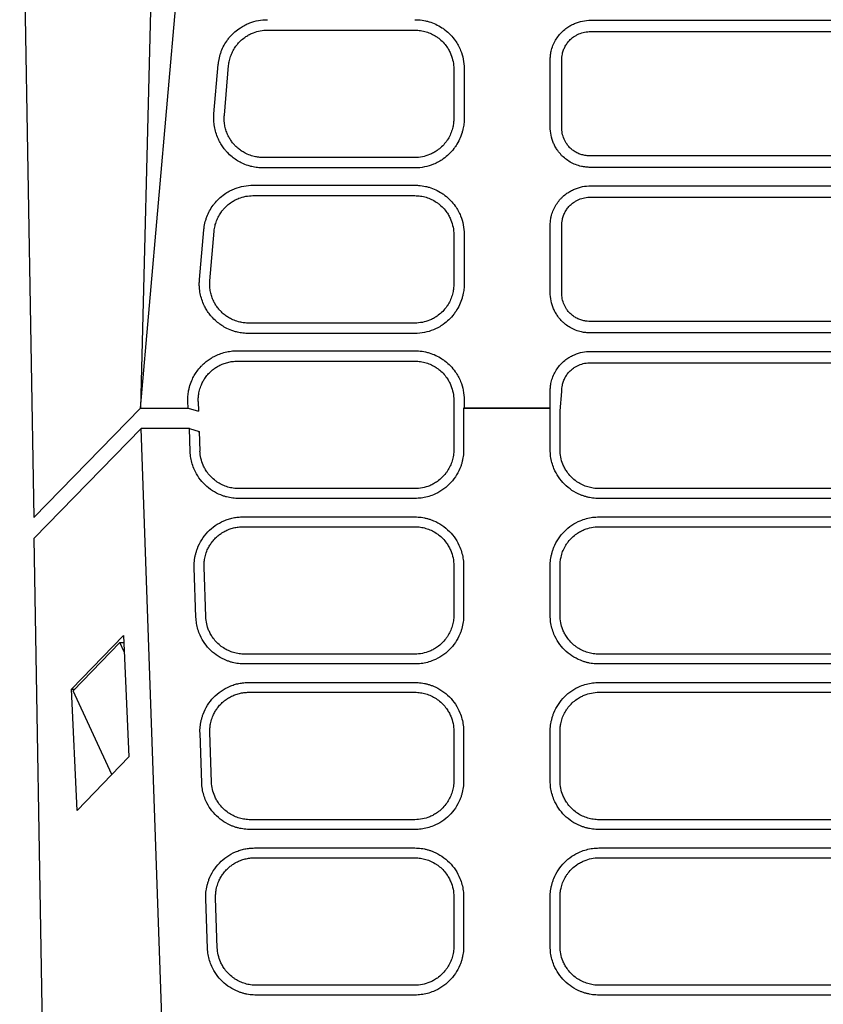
# Model space of a CAD drawing. Extents: x 76 to 839, y -9 to 645.
# Tile 2 of 78: x 294 to 335, y 73 to 124. Entities that reach past the tile are written whole.
import ezdxf

# ---------------------------------------------------------------- set-up
doc = ezdxf.new("R2010")
doc.units = 0
doc.layers.get('0').update_dxf_attribs({"linetype": 'CONTINUOUS'})

msp = doc.modelspace()

# ---------------------------------------------------------------- linework, layer by layer
at = {"color": 7, "linetype": 'CONTINUOUS'}
for p, q in [((301.713, 155.325), (300.399, 103.678)), ((300.399, 103.678), (304.163, 146.678)), ((294.2, 139.429), (294.922, 98.074)), ((323.518, 123.6), (373.918, 123.6)), ((306.921, 123.095), (314.484, 123.095)), ((323.518, 123.017), (373.918, 123.017)), ((304.175, 118.791), (304.397, 121.335)), ((321.437, 118.131), (321.437, 121.559)), ((322.028, 118.114), (322.028, 121.542)), ((304.706, 118.727), (304.928, 121.27)), ((316.485, 121.095), (316.485, 118.552)), ((314.486, 116.552), (306.697, 116.552)), ((373.941, 116.639), (323.493, 116.639)), ((314.486, 116.018), (306.697, 116.018)), ((373.941, 116.048), (323.493, 116.048)), ((306.177, 115.13), (314.484, 115.13)), ((323.518, 115.1), (373.918, 115.1)), ((306.177, 114.595), (314.484, 114.595)), ((323.518, 114.517), (373.918, 114.517)), ((303.431, 110.291), (303.653, 112.835)), ((303.962, 110.227), (304.184, 112.77)), ((321.437, 109.631), (321.437, 113.059)), ((322.028, 109.614), (322.028, 113.042)), ((316.485, 112.595), (316.485, 110.052)), ((314.486, 108.052), (305.953, 108.052)), ((373.941, 108.139), (323.493, 108.139)), ((314.486, 107.518), (305.953, 107.518)), ((373.941, 107.548), (323.493, 107.548)), ((305.366, 106.63), (314.484, 106.63)), ((323.518, 106.6), (373.918, 106.6)), ((305.366, 106.095), (314.484, 106.095)), ((323.518, 106.017), (373.918, 106.017)), ((321.437, 103.678), (321.437, 104.559)), ((294.922, 98.074), (300.399, 103.678)), ((300.399, 103.678), (302.844, 103.678)), ((302.844, 103.678), (302.832, 104.025)), ((302.844, 103.678), (303.384, 103.533)), ((303.367, 104.026), (303.384, 103.533)), ((316.485, 104.095), (316.485, 103.533)), ((316.99, 103.678), (316.99, 101.534)), ((321.437, 103.678), (316.99, 103.678)), ((317.02, 104.114), (317.02, 103.678)), ((317.02, 103.678), (321.437, 103.678)), ((321.437, 101.534), (321.437, 103.678)), ((316.485, 103.539), (316.485, 101.552)), ((321.942, 101.552), (321.942, 103.539)), ((300.435, 102.631), (294.94, 97.003)), ((303.18, 24.074), (300.435, 102.631)), ((302.91, 102.631), (300.435, 102.631)), ((302.952, 101.447), (302.91, 102.631)), ((302.91, 102.631), (303.42, 102.491)), ((303.42, 102.491), (303.455, 101.482)), ((303.429, 102.352), (303.42, 102.491)), ((314.485, 99.552), (305.455, 99.552)), ((373.485, 99.552), (323.942, 99.552)), ((314.485, 99.048), (305.455, 99.048)), ((373.485, 99.048), (323.942, 99.048)), ((305.661, 98.1), (314.486, 98.1)), ((323.941, 98.1), (373.486, 98.1)), ((305.661, 97.596), (314.486, 97.596)), ((323.941, 97.596), (373.486, 97.596)), ((296.213, 24.074), (294.94, 97.003)), ((316.485, 95.596), (316.485, 93.052)), ((316.99, 95.578), (316.99, 93.034)), ((321.437, 93.034), (321.437, 95.578)), ((321.942, 93.052), (321.942, 95.596)), ((303.249, 92.947), (303.16, 95.491)), ((303.752, 92.982), (303.663, 95.526)), ((296.856, 89.249), (299.524, 92.003)), ((299.339, 91.652), (296.95, 89.173)), ((299.339, 91.652), (299.54, 91.652)), ((299.562, 91.169), (299.339, 91.652)), ((299.524, 92.003), (299.808, 85.78)), ((314.485, 91.052), (305.752, 91.052)), ((373.485, 91.052), (323.942, 91.052)), ((314.485, 90.548), (305.752, 90.548)), ((373.485, 90.548), (323.942, 90.548)), ((305.958, 89.6), (314.486, 89.6)), ((323.941, 89.6), (373.486, 89.6)), ((297.153, 83.026), (296.856, 89.249)), ((296.856, 89.249), (297.023, 89.249)), ((298.935, 84.874), (296.95, 89.173)), ((305.958, 89.096), (314.486, 89.096)), ((323.941, 89.096), (373.486, 89.096)), ((303.546, 84.447), (303.457, 86.991)), ((304.049, 84.482), (303.96, 87.026)), ((316.485, 87.096), (316.485, 84.552)), ((316.99, 87.078), (316.99, 84.534)), ((321.437, 84.534), (321.437, 87.078)), ((321.942, 84.552), (321.942, 87.096)), ((299.808, 85.78), (297.153, 83.026)), ((314.485, 82.552), (306.049, 82.552)), ((373.485, 82.552), (323.942, 82.552)), ((314.485, 82.048), (306.049, 82.048)), ((373.485, 82.048), (323.942, 82.048)), ((306.255, 81.1), (314.486, 81.1)), ((323.941, 81.1), (373.486, 81.1)), ((306.255, 80.596), (314.486, 80.596)), ((323.941, 80.596), (373.486, 80.596)), ((303.843, 75.947), (303.754, 78.491)), ((304.346, 75.982), (304.257, 78.526)), ((316.485, 78.596), (316.485, 76.052)), ((316.99, 78.578), (316.99, 76.034)), ((321.437, 76.034), (321.437, 78.578)), ((321.942, 76.052), (321.942, 78.596)), ((314.485, 74.052), (306.346, 74.052)), ((373.485, 74.052), (323.942, 74.052)), ((314.485, 73.548), (306.346, 73.548)), ((373.485, 73.548), (323.942, 73.548))]:
    msp.add_line(p, q, dxfattribs=at)
msp.add_line((321.942, 103.539), (322.028, 104.542))
at = {"color": 7, "linetype": 'CONTINUOUS', "flags": 128}
for points in [[(317.02, 121.114), (317.02, 120.361), (317.02, 119.609), (317.02, 118.571)], [(317.02, 112.614), (317.02, 111.861), (317.02, 111.109), (317.02, 110.071)]]:
    msp.add_lwpolyline(points, dxfattribs=at)
at = {"color": 7, "linetype": 'CONTINUOUS'}
for points, knots in [([(304.397, 121.335), (304.403, 121.393), (304.424, 121.565), (304.476, 121.79), (304.568, 122.06), (304.687, 122.318), (304.842, 122.561), (305.025, 122.791), (305.237, 123.005), (305.501, 123.206), (305.76, 123.356), (306.066, 123.492), (306.453, 123.601), (306.764, 123.63), (306.921, 123.63)], [2, 2, 2, 2, 2.232682, 2.691504, 2.918656, 3.370734, 3.823139, 4.062649, 4.542524, 5.022044, 5.380304, 5.737383, 6.35215, 6.97798, 6.97798, 6.97798, 6.97798]), ([(314.484, 123.63), (314.547, 123.63), (314.733, 123.623), (314.979, 123.587), (315.276, 123.509), (315.561, 123.401), (315.83, 123.252), (316.086, 123.072), (316.325, 122.858), (316.549, 122.587), (316.717, 122.316), (316.868, 122), (316.988, 121.599), (317.02, 121.276), (317.02, 121.114)], [2, 2, 2, 2, 2.249457, 2.74176, 2.985009, 3.468614, 3.952491, 4.206318, 4.715116, 5.223694, 5.6036, 5.982111, 6.616886, 7.26438, 7.26438, 7.26438, 7.26438]), ([(321.437, 121.559), (321.437, 121.634), (321.445, 121.787), (321.479, 121.987), (321.538, 122.207), (321.63, 122.441), (321.779, 122.699), (321.933, 122.893), (322.104, 123.068), (322.275, 123.207), (322.481, 123.336), (322.741, 123.464), (323.087, 123.571), (323.375, 123.6), (323.518, 123.6)], [2, 2, 2, 2, 2.293603, 2.593806, 2.791204, 3.182132, 3.572109, 3.953601, 4.144614, 4.525912, 4.81048, 5.093929, 5.655322, 6.215406, 6.215406, 6.215406, 6.215406]), ([(304.928, 121.27), (304.932, 121.316), (304.949, 121.452), (304.99, 121.629), (305.062, 121.843), (305.155, 122.047), (305.276, 122.24), (305.42, 122.423), (305.586, 122.594), (305.795, 122.754), (306, 122.875), (306.242, 122.984), (306.549, 123.072), (306.797, 123.095), (306.921, 123.095)], [2, 2, 2, 2, 2.232682, 2.691504, 2.918656, 3.370734, 3.823139, 4.062649, 4.542524, 5.022044, 5.380304, 5.737383, 6.35215, 6.97798, 6.97798, 6.97798, 6.97798]), ([(314.484, 123.095), (314.534, 123.095), (314.682, 123.09), (314.877, 123.061), (315.113, 122.998), (315.339, 122.911), (315.552, 122.792), (315.754, 122.647), (315.942, 122.477), (316.117, 122.261), (316.249, 122.046), (316.367, 121.795), (316.46, 121.478), (316.485, 121.224), (316.485, 121.095)], [2, 2, 2, 2, 2.249457, 2.74176, 2.985009, 3.468614, 3.952491, 4.206318, 4.715116, 5.223694, 5.6036, 5.982111, 6.616886, 7.26438, 7.26438, 7.26438, 7.26438]), ([(322.028, 121.542), (322.028, 121.596), (322.033, 121.706), (322.055, 121.85), (322.095, 122.008), (322.158, 122.177), (322.262, 122.364), (322.37, 122.505), (322.492, 122.632), (322.614, 122.734), (322.762, 122.828), (322.95, 122.922), (323.202, 122.999), (323.413, 123.019), (323.518, 123.017)], [2, 2, 2, 2, 2.293603, 2.593806, 2.791204, 3.182132, 3.572109, 3.953601, 4.144614, 4.525912, 4.81048, 5.093929, 5.655322, 6.215406, 6.215406, 6.215406, 6.215406]), ([(306.697, 116.018), (306.6, 116.018), (306.405, 116.029), (306.15, 116.074), (305.871, 116.152), (305.602, 116.261), (305.328, 116.417), (305.084, 116.594), (304.892, 116.772), (304.722, 116.967), (304.586, 117.151), (304.469, 117.349), (304.36, 117.574), (304.266, 117.83), (304.205, 118.093), (304.173, 118.333), (304.161, 118.549), (304.168, 118.711), (304.175, 118.791)], [2, 2, 2, 2, 2.381941, 2.761825, 3.014051, 3.517525, 3.895555, 4.24613, 4.695848, 4.921043, 5.258117, 5.594532, 5.818537, 6.239659, 6.661011, 6.872349, 7.190769, 7.50713, 7.50713, 7.50713, 7.50713]), ([(306.697, 116.552), (306.621, 116.552), (306.469, 116.561), (306.269, 116.596), (306.049, 116.655), (305.838, 116.74), (305.623, 116.861), (305.43, 116.999), (305.278, 117.138), (305.143, 117.29), (305.035, 117.435), (304.942, 117.589), (304.855, 117.767), (304.78, 117.968), (304.731, 118.175), (304.705, 118.365), (304.695, 118.535), (304.7, 118.663), (304.706, 118.727)], [2, 2, 2, 2, 2.381941, 2.761825, 3.014051, 3.517525, 3.895555, 4.24613, 4.695848, 4.921043, 5.258117, 5.594532, 5.818537, 6.239659, 6.661011, 6.872349, 7.190769, 7.50713, 7.50713, 7.50713, 7.50713]), ([(317.02, 118.571), (317.02, 118.476), (317.009, 118.288), (316.968, 118.041), (316.898, 117.772), (316.788, 117.484), (316.638, 117.213), (316.456, 116.957), (316.244, 116.719), (315.974, 116.495), (315.705, 116.327), (315.387, 116.174), (314.98, 116.051), (314.652, 116.018), (314.486, 116.018)], [2, 2, 2, 2, 2.369694, 2.737074, 2.979452, 3.460903, 3.942379, 4.191131, 4.689825, 5.188319, 5.56068, 5.931802, 6.568244, 7.218154, 7.218154, 7.218154, 7.218154]), ([(316.485, 118.552), (316.485, 118.478), (316.477, 118.329), (316.444, 118.135), (316.388, 117.922), (316.3, 117.695), (316.18, 117.483), (316.036, 117.282), (315.868, 117.096), (315.654, 116.922), (315.442, 116.791), (315.192, 116.673), (314.873, 116.577), (314.616, 116.552), (314.486, 116.552)], [2, 2, 2, 2, 2.369694, 2.737074, 2.979452, 3.460903, 3.942379, 4.191131, 4.689825, 5.188319, 5.56068, 5.931802, 6.568244, 7.218154, 7.218154, 7.218154, 7.218154]), ([(323.493, 116.048), (323.418, 116.048), (323.263, 116.056), (323.06, 116.09), (322.836, 116.149), (322.598, 116.242), (322.337, 116.392), (322.143, 116.545), (321.971, 116.714), (321.833, 116.882), (321.704, 117.086), (321.576, 117.346), (321.467, 117.694), (321.437, 117.986), (321.437, 118.131)], [2, 2, 2, 2, 2.290906, 2.592328, 2.790273, 3.181931, 3.572693, 3.944232, 4.130345, 4.501827, 4.778888, 5.05474, 5.616828, 6.176605, 6.176605, 6.176605, 6.176605]), ([(323.493, 116.639), (323.439, 116.638), (323.329, 116.642), (323.184, 116.664), (323.024, 116.704), (322.853, 116.767), (322.667, 116.871), (322.528, 116.978), (322.405, 117.097), (322.306, 117.216), (322.214, 117.361), (322.122, 117.547), (322.045, 117.798), (322.027, 118.009), (322.028, 118.114)], [2, 2, 2, 2, 2.290906, 2.592328, 2.790273, 3.181931, 3.572693, 3.944232, 4.130345, 4.501827, 4.778888, 5.05474, 5.616828, 6.176605, 6.176605, 6.176605, 6.176605]), ([(303.653, 112.835), (303.658, 112.893), (303.68, 113.065), (303.732, 113.29), (303.824, 113.56), (303.943, 113.818), (304.098, 114.061), (304.281, 114.291), (304.493, 114.505), (304.757, 114.706), (305.016, 114.856), (305.321, 114.992), (305.709, 115.101), (306.02, 115.13), (306.177, 115.13)], [2, 2, 2, 2, 2.23268, 2.691496, 2.918646, 3.370718, 3.823119, 4.062627, 4.542501, 5.022017, 5.380272, 5.737345, 6.352101, 6.977924, 6.977924, 6.977924, 6.977924]), ([(314.484, 115.13), (314.547, 115.13), (314.733, 115.123), (314.979, 115.087), (315.276, 115.009), (315.561, 114.901), (315.83, 114.752), (316.086, 114.572), (316.325, 114.358), (316.549, 114.087), (316.717, 113.816), (316.868, 113.5), (316.988, 113.099), (317.02, 112.776), (317.02, 112.614)], [2, 2, 2, 2, 2.249453, 2.741748, 2.984993, 3.468589, 3.95246, 4.206286, 4.715083, 5.223659, 5.60356, 5.982065, 6.616832, 7.264316, 7.264316, 7.264316, 7.264316]), ([(321.437, 113.059), (321.437, 113.134), (321.445, 113.287), (321.479, 113.487), (321.538, 113.707), (321.63, 113.941), (321.779, 114.199), (321.933, 114.393), (322.104, 114.568), (322.275, 114.707), (322.481, 114.836), (322.741, 114.964), (323.087, 115.071), (323.375, 115.1), (323.518, 115.1)], [2, 2, 2, 2, 2.293603, 2.593806, 2.791204, 3.182132, 3.57211, 3.953601, 4.144614, 4.525911, 4.810478, 5.093927, 5.65532, 6.215404, 6.215404, 6.215404, 6.215404]), ([(304.184, 112.77), (304.188, 112.816), (304.205, 112.952), (304.246, 113.129), (304.318, 113.343), (304.411, 113.547), (304.532, 113.74), (304.676, 113.923), (304.842, 114.094), (305.051, 114.254), (305.256, 114.375), (305.498, 114.484), (305.805, 114.572), (306.052, 114.595), (306.177, 114.595)], [2, 2, 2, 2, 2.23268, 2.691496, 2.918646, 3.370718, 3.823119, 4.062627, 4.542501, 5.022017, 5.380272, 5.737345, 6.352101, 6.977924, 6.977924, 6.977924, 6.977924]), ([(314.484, 114.595), (314.534, 114.595), (314.682, 114.59), (314.877, 114.561), (315.113, 114.498), (315.339, 114.411), (315.552, 114.292), (315.754, 114.147), (315.942, 113.977), (316.117, 113.761), (316.249, 113.546), (316.367, 113.295), (316.46, 112.978), (316.485, 112.724), (316.485, 112.595)], [2, 2, 2, 2, 2.249453, 2.741748, 2.984993, 3.468589, 3.95246, 4.206286, 4.715083, 5.223659, 5.60356, 5.982065, 6.616832, 7.264316, 7.264316, 7.264316, 7.264316]), ([(322.028, 113.042), (322.028, 113.096), (322.033, 113.206), (322.055, 113.35), (322.095, 113.508), (322.158, 113.677), (322.262, 113.864), (322.37, 114.005), (322.492, 114.132), (322.614, 114.234), (322.762, 114.328), (322.95, 114.422), (323.202, 114.499), (323.413, 114.519), (323.518, 114.517)], [2, 2, 2, 2, 2.293603, 2.593806, 2.791204, 3.182132, 3.57211, 3.953601, 4.144614, 4.525911, 4.810478, 5.093927, 5.65532, 6.215404, 6.215404, 6.215404, 6.215404]), ([(305.953, 107.518), (305.856, 107.518), (305.661, 107.529), (305.406, 107.574), (305.126, 107.652), (304.857, 107.761), (304.584, 107.917), (304.34, 108.094), (304.148, 108.272), (303.978, 108.467), (303.842, 108.651), (303.725, 108.849), (303.616, 109.074), (303.522, 109.33), (303.461, 109.593), (303.429, 109.833), (303.417, 110.049), (303.424, 110.211), (303.431, 110.291)], [2, 2, 2, 2, 2.381941, 2.761824, 3.01405, 3.517527, 3.89556, 4.246137, 4.695855, 4.921049, 5.25812, 5.594532, 5.818536, 6.239658, 6.661014, 6.872352, 7.190774, 7.507135, 7.507135, 7.507135, 7.507135]), ([(305.953, 108.052), (305.877, 108.052), (305.725, 108.061), (305.525, 108.096), (305.305, 108.155), (305.094, 108.24), (304.878, 108.361), (304.686, 108.499), (304.534, 108.638), (304.399, 108.79), (304.291, 108.935), (304.198, 109.089), (304.111, 109.267), (304.035, 109.468), (303.987, 109.675), (303.961, 109.865), (303.951, 110.035), (303.956, 110.163), (303.962, 110.227)], [2, 2, 2, 2, 2.381941, 2.761824, 3.01405, 3.517527, 3.89556, 4.246137, 4.695855, 4.921049, 5.25812, 5.594532, 5.818536, 6.239658, 6.661014, 6.872352, 7.190774, 7.507135, 7.507135, 7.507135, 7.507135]), ([(317.02, 110.071), (317.02, 109.976), (317.009, 109.788), (316.968, 109.541), (316.898, 109.272), (316.788, 108.984), (316.638, 108.713), (316.456, 108.457), (316.244, 108.219), (315.974, 107.995), (315.705, 107.827), (315.387, 107.674), (314.98, 107.551), (314.652, 107.518), (314.486, 107.518)], [2, 2, 2, 2, 2.369694, 2.737075, 2.979454, 3.460905, 3.942375, 4.191125, 4.689814, 5.188305, 5.560666, 5.931786, 6.568228, 7.218139, 7.218139, 7.218139, 7.218139]), ([(316.485, 110.052), (316.485, 109.978), (316.477, 109.829), (316.444, 109.635), (316.388, 109.422), (316.3, 109.195), (316.18, 108.983), (316.036, 108.782), (315.868, 108.596), (315.654, 108.422), (315.442, 108.291), (315.192, 108.173), (314.873, 108.077), (314.616, 108.052), (314.486, 108.052)], [2, 2, 2, 2, 2.369694, 2.737075, 2.979454, 3.460905, 3.942375, 4.191125, 4.689814, 5.188305, 5.560666, 5.931786, 6.568228, 7.218139, 7.218139, 7.218139, 7.218139]), ([(323.493, 107.548), (323.418, 107.548), (323.263, 107.556), (323.06, 107.59), (322.836, 107.649), (322.598, 107.742), (322.337, 107.892), (322.144, 108.045), (321.971, 108.214), (321.833, 108.382), (321.704, 108.586), (321.576, 108.846), (321.467, 109.194), (321.437, 109.486), (321.437, 109.631)], [2, 2, 2, 2, 2.290907, 2.592327, 2.79027, 3.181927, 3.572687, 3.944217, 4.130326, 4.501797, 4.778853, 5.054704, 5.616795, 6.176572, 6.176572, 6.176572, 6.176572]), ([(323.493, 108.139), (323.439, 108.138), (323.329, 108.142), (323.184, 108.164), (323.024, 108.204), (322.853, 108.267), (322.667, 108.371), (322.528, 108.478), (322.404, 108.597), (322.306, 108.716), (322.214, 108.861), (322.122, 109.047), (322.045, 109.298), (322.027, 109.509), (322.028, 109.614)], [2, 2, 2, 2, 2.290907, 2.592327, 2.79027, 3.181927, 3.572687, 3.944217, 4.130326, 4.501797, 4.778853, 5.054704, 5.616795, 6.176572, 6.176572, 6.176572, 6.176572]), ([(302.832, 104.025), (302.828, 104.119), (302.832, 104.305), (302.865, 104.551), (302.928, 104.822), (303.019, 105.084), (303.155, 105.355), (303.313, 105.599), (303.474, 105.795), (303.652, 105.972), (303.823, 106.115), (304.006, 106.241), (304.216, 106.36), (304.454, 106.468), (304.7, 106.545), (304.953, 106.6), (305.159, 106.625), (305.314, 106.63), (305.366, 106.63)], [2, 2, 2, 2, 2.37163, 2.740935, 2.986383, 3.476745, 3.845149, 4.189058, 4.631884, 4.853636, 5.185535, 5.516746, 5.737258, 6.146512, 6.555794, 6.76093, 7.173077, 7.379594, 7.379594, 7.379594, 7.379594]), ([(314.484, 106.63), (314.547, 106.63), (314.733, 106.623), (314.979, 106.587), (315.276, 106.51), (315.561, 106.401), (315.83, 106.252), (316.086, 106.072), (316.325, 105.858), (316.549, 105.587), (316.717, 105.316), (316.868, 105), (316.988, 104.599), (317.02, 104.276), (317.02, 104.114)], [2, 2, 2, 2, 2.249459, 2.741767, 2.985019, 3.468629, 3.952512, 4.206343, 4.71515, 5.223733, 5.603642, 5.982153, 6.616932, 7.26443, 7.26443, 7.26443, 7.26443]), ([(321.437, 104.559), (321.437, 104.634), (321.445, 104.787), (321.479, 104.987), (321.538, 105.207), (321.63, 105.441), (321.779, 105.699), (321.933, 105.893), (322.104, 106.068), (322.275, 106.207), (322.481, 106.336), (322.741, 106.464), (323.087, 106.571), (323.375, 106.6), (323.518, 106.6)], [2, 2, 2, 2, 2.293603, 2.593805, 2.791202, 3.182126, 3.572099, 3.953594, 4.144611, 4.52592, 4.810494, 5.093946, 5.655336, 6.215417, 6.215417, 6.215417, 6.215417]), ([(303.367, 104.026), (303.364, 104.099), (303.367, 104.246), (303.393, 104.44), (303.441, 104.654), (303.512, 104.862), (303.618, 105.076), (303.742, 105.27), (303.868, 105.426), (304.008, 105.567), (304.142, 105.682), (304.287, 105.782), (304.453, 105.878), (304.642, 105.965), (304.837, 106.027), (305.037, 106.071), (305.201, 106.091), (305.325, 106.095), (305.366, 106.095)], [2, 2, 2, 2, 2.37163, 2.740935, 2.986383, 3.476745, 3.845149, 4.189058, 4.631884, 4.853636, 5.185535, 5.516746, 5.737258, 6.146512, 6.555794, 6.76093, 7.173077, 7.379594, 7.379594, 7.379594, 7.379594]), ([(314.484, 106.095), (314.534, 106.095), (314.682, 106.09), (314.877, 106.061), (315.113, 105.998), (315.339, 105.911), (315.552, 105.792), (315.754, 105.647), (315.942, 105.477), (316.117, 105.261), (316.249, 105.046), (316.367, 104.795), (316.46, 104.478), (316.485, 104.224), (316.485, 104.095)], [2, 2, 2, 2, 2.249459, 2.741767, 2.985019, 3.468629, 3.952512, 4.206343, 4.71515, 5.223733, 5.603642, 5.982153, 6.616932, 7.26443, 7.26443, 7.26443, 7.26443]), ([(322.028, 104.542), (322.028, 104.596), (322.033, 104.706), (322.055, 104.85), (322.095, 105.008), (322.158, 105.177), (322.262, 105.364), (322.37, 105.505), (322.492, 105.632), (322.614, 105.734), (322.762, 105.828), (322.95, 105.922), (323.202, 105.999), (323.413, 106.019), (323.518, 106.017)], [2, 2, 2, 2, 2.293603, 2.593805, 2.791202, 3.182126, 3.572099, 3.953594, 4.144611, 4.52592, 4.810494, 5.093946, 5.655336, 6.215417, 6.215417, 6.215417, 6.215417]), ([(305.455, 99.048), (305.401, 99.049), (305.294, 99.051), (305.135, 99.066), (304.977, 99.091), (304.822, 99.126), (304.669, 99.171), (304.419, 99.262), (304.085, 99.433), (303.708, 99.732), (303.392, 100.095), (303.18, 100.468), (303.05, 100.817), (302.975, 101.128), (302.959, 101.34), (302.952, 101.447)], [0, 0, 0, 0, 0.0420386, 0.0837166, 0.1252012, 0.1666615, 0.2082674, 0.2501867, 0.3750863, 0.5000435, 0.624945, 0.7498878, 0.8334794, 0.9163793, 1, 1, 1, 1]), ([(305.455, 99.552), (305.406, 99.552), (305.261, 99.557), (305.07, 99.585), (304.84, 99.645), (304.618, 99.728), (304.409, 99.842), (304.209, 99.981), (304.023, 100.145), (303.847, 100.352), (303.713, 100.559), (303.592, 100.801), (303.492, 101.109), (303.46, 101.357), (303.455, 101.482)], [2, 2, 2, 2, 2.255663, 2.760239, 3.009637, 3.505567, 4.001809, 4.261634, 4.782505, 5.303126, 5.691979, 6.079418, 6.730659, 7.394611, 7.394611, 7.394611, 7.394611]), ([(316.485, 101.552), (316.485, 101.503), (316.48, 101.358), (316.452, 101.167), (316.392, 100.936), (316.308, 100.714), (316.193, 100.503), (316.051, 100.301), (315.883, 100.111), (315.669, 99.933), (315.455, 99.798), (315.202, 99.676), (314.878, 99.578), (314.617, 99.552), (314.485, 99.552)], [2, 2, 2, 2, 2.258224, 2.766432, 3.01769, 3.517404, 4.017534, 4.283515, 4.816652, 5.349341, 5.74706, 6.143266, 6.822022, 7.514741, 7.514741, 7.514741, 7.514741]), ([(316.99, 101.534), (316.989, 101.48), (316.986, 101.37), (316.97, 101.208), (316.943, 101.047), (316.906, 100.889), (316.858, 100.733), (316.761, 100.479), (316.579, 100.14), (316.264, 99.762), (315.883, 99.451), (315.495, 99.247), (315.133, 99.125), (314.812, 99.06), (314.594, 99.052), (314.485, 99.048)], [0, 0, 0, 0, 0.041982, 0.083606, 0.125055, 0.166514, 0.208166, 0.250194, 0.374979, 0.500039, 0.624827, 0.749878, 0.833334, 0.916234, 1, 1, 1, 1]), ([(323.942, 99.048), (323.887, 99.049), (323.778, 99.051), (323.615, 99.067), (323.454, 99.093), (323.296, 99.13), (323.139, 99.177), (322.884, 99.272), (322.544, 99.45), (322.163, 99.762), (321.848, 100.14), (321.64, 100.526), (321.516, 100.887), (321.449, 101.208), (321.441, 101.425), (321.437, 101.534)], [0, 0, 0, 0, 0.042049, 0.083724, 0.125198, 0.16665, 0.208257, 0.250195, 0.375099, 0.500045, 0.624941, 0.749882, 0.83349, 0.91637, 1, 1, 1, 1]), ([(323.942, 99.552), (323.892, 99.552), (323.744, 99.557), (323.549, 99.587), (323.314, 99.649), (323.088, 99.736), (322.875, 99.855), (322.673, 100), (322.485, 100.17), (322.309, 100.386), (322.177, 100.601), (322.06, 100.852), (321.966, 101.169), (321.942, 101.423), (321.942, 101.552)], [2, 2, 2, 2, 2.261378, 2.776896, 3.031575, 3.537879, 4.044509, 4.310387, 4.843444, 5.376239, 5.774119, 6.170487, 6.835764, 7.514609, 7.514609, 7.514609, 7.514609]), ([(303.16, 95.491), (303.159, 95.547), (303.157, 95.66), (303.168, 95.828), (303.19, 95.994), (303.223, 96.158), (303.267, 96.32), (303.357, 96.585), (303.532, 96.939), (303.845, 97.338), (304.229, 97.668), (304.6, 97.872), (304.915, 97.99), (305.159, 98.053), (305.409, 98.092), (305.577, 98.097), (305.661, 98.1)], [0, 0, 0, 0, 0.042055, 0.083724, 0.125187, 0.166631, 0.20824, 0.250198, 0.375141, 0.50004, 0.624931, 0.749853, 0.812695, 0.874899, 0.937117, 1, 1, 1, 1]), ([(314.486, 98.1), (314.541, 98.099), (314.651, 98.097), (314.815, 98.08), (314.976, 98.053), (315.136, 98.015), (315.293, 97.967), (315.549, 97.869), (315.89, 97.687), (316.271, 97.369), (316.584, 96.985), (316.79, 96.595), (316.912, 96.231), (316.978, 95.907), (316.986, 95.688), (316.99, 95.578)], [0, 0, 0, 0, 0.041986, 0.083613, 0.125062, 0.166519, 0.208169, 0.250194, 0.374965, 0.500038, 0.624813, 0.749875, 0.833339, 0.916242, 1, 1, 1, 1]), ([(321.437, 95.578), (321.438, 95.633), (321.44, 95.743), (321.457, 95.907), (321.483, 96.069), (321.52, 96.229), (321.567, 96.386), (321.663, 96.643), (321.842, 96.985), (322.156, 97.369), (322.536, 97.686), (322.925, 97.895), (323.288, 98.02), (323.612, 98.087), (323.831, 98.096), (323.941, 98.1)], [0, 0, 0, 0, 0.042047, 0.08372, 0.125195, 0.166648, 0.208257, 0.250196, 0.375121, 0.500046, 0.624949, 0.749881, 0.833472, 0.916351, 1, 1, 1, 1]), ([(303.663, 95.526), (303.661, 95.601), (303.664, 95.751), (303.691, 95.95), (303.741, 96.169), (303.816, 96.381), (303.927, 96.598), (304.053, 96.791), (304.18, 96.944), (304.32, 97.082), (304.454, 97.194), (304.597, 97.292), (304.762, 97.385), (304.948, 97.469), (305.141, 97.53), (305.338, 97.572), (305.499, 97.592), (305.621, 97.596), (305.661, 97.596)], [2, 2, 2, 2, 2.390122, 2.781241, 3.040884, 3.559156, 3.948365, 4.305158, 4.759865, 4.987578, 5.328551, 5.668977, 5.895694, 6.316556, 6.737652, 6.948771, 7.373026, 7.585795, 7.585795, 7.585795, 7.585795]), ([(314.486, 97.596), (314.535, 97.596), (314.681, 97.59), (314.873, 97.562), (315.105, 97.502), (315.328, 97.417), (315.538, 97.301), (315.739, 97.16), (315.926, 96.993), (316.103, 96.782), (316.237, 96.57), (316.359, 96.318), (316.459, 95.993), (316.485, 95.729), (316.485, 95.596)], [2, 2, 2, 2, 2.256964, 2.763435, 3.013521, 3.510456, 4.007457, 4.268204, 4.790878, 5.313064, 5.702883, 6.091255, 6.771587, 7.464292, 7.464292, 7.464292, 7.464292]), ([(321.942, 95.596), (321.942, 95.67), (321.95, 95.818), (321.983, 96.013), (322.039, 96.225), (322.126, 96.452), (322.246, 96.665), (322.39, 96.865), (322.559, 97.051), (322.772, 97.225), (322.984, 97.357), (323.234, 97.475), (323.554, 97.57), (323.811, 97.596), (323.941, 97.596)], [2, 2, 2, 2, 2.387343, 2.771751, 3.025343, 3.52906, 4.032853, 4.293469, 4.816049, 5.338392, 5.728457, 6.117167, 6.783547, 7.464283, 7.464283, 7.464283, 7.464283]), ([(316.485, 93.052), (316.485, 93.003), (316.48, 92.858), (316.452, 92.667), (316.392, 92.436), (316.308, 92.214), (316.193, 92.003), (316.051, 91.801), (315.883, 91.611), (315.669, 91.433), (315.455, 91.298), (315.202, 91.176), (314.878, 91.078), (314.617, 91.052), (314.485, 91.052)], [2, 2, 2, 2, 2.258223, 2.76643, 3.017687, 3.517401, 4.017528, 4.283508, 4.816643, 5.349332, 5.747052, 6.143259, 6.822016, 7.514735, 7.514735, 7.514735, 7.514735]), ([(316.99, 93.034), (316.989, 92.98), (316.986, 92.87), (316.97, 92.708), (316.943, 92.547), (316.906, 92.389), (316.858, 92.233), (316.761, 91.979), (316.579, 91.64), (316.264, 91.262), (315.883, 90.951), (315.495, 90.747), (315.133, 90.625), (314.812, 90.56), (314.594, 90.552), (314.485, 90.548)], [0, 0, 0, 0, 0.041982, 0.083607, 0.125056, 0.166515, 0.208167, 0.250194, 0.374976, 0.50004, 0.624826, 0.749878, 0.833331, 0.916231, 1, 1, 1, 1]), ([(323.942, 90.548), (323.887, 90.549), (323.778, 90.551), (323.615, 90.567), (323.454, 90.593), (323.296, 90.63), (323.139, 90.677), (322.884, 90.772), (322.544, 90.95), (322.163, 91.262), (321.848, 91.64), (321.64, 92.026), (321.516, 92.387), (321.449, 92.708), (321.441, 92.925), (321.437, 93.034)], [0, 0, 0, 0, 0.042046, 0.083718, 0.125192, 0.166644, 0.208254, 0.250195, 0.375101, 0.500045, 0.624941, 0.749883, 0.833482, 0.916362, 1, 1, 1, 1]), ([(323.942, 91.052), (323.892, 91.052), (323.744, 91.057), (323.549, 91.087), (323.314, 91.149), (323.088, 91.236), (322.875, 91.355), (322.673, 91.5), (322.485, 91.67), (322.309, 91.886), (322.177, 92.101), (322.06, 92.352), (321.966, 92.669), (321.942, 92.923), (321.942, 93.052)], [2, 2, 2, 2, 2.261372, 2.776878, 3.031551, 3.537841, 4.044459, 4.310331, 4.843374, 5.376152, 5.77402, 6.170379, 6.835643, 7.514474, 7.514474, 7.514474, 7.514474]), ([(305.752, 90.548), (305.698, 90.549), (305.591, 90.551), (305.432, 90.566), (305.274, 90.591), (305.119, 90.626), (304.966, 90.671), (304.716, 90.762), (304.382, 90.933), (304.005, 91.232), (303.689, 91.595), (303.477, 91.968), (303.347, 92.317), (303.272, 92.628), (303.256, 92.84), (303.249, 92.947)], [0, 0, 0, 0, 0.0420392, 0.0837176, 0.1252021, 0.1666623, 0.2082677, 0.2501865, 0.3750894, 0.5000436, 0.6249474, 0.7498877, 0.8334786, 0.9163786, 1, 1, 1, 1]), ([(305.752, 91.052), (305.703, 91.052), (305.558, 91.057), (305.367, 91.085), (305.137, 91.145), (304.915, 91.228), (304.706, 91.342), (304.506, 91.481), (304.32, 91.645), (304.144, 91.852), (304.01, 92.059), (303.889, 92.301), (303.789, 92.609), (303.757, 92.857), (303.752, 92.982)], [2, 2, 2, 2, 2.255662, 2.760236, 3.009632, 3.505555, 4.001787, 4.261607, 4.78247, 5.303088, 5.691941, 6.079379, 6.730619, 7.394568, 7.394568, 7.394568, 7.394568]), ([(295.074, 89.331), (295.074, 89.339), (295.074, 89.357), (295.066, 89.794), (295.062, 90.04)], [0, 0, 0, 0, 0.4347681, 1, 1, 1, 1]), ([(303.457, 86.991), (303.456, 87.047), (303.454, 87.16), (303.465, 87.328), (303.487, 87.494), (303.52, 87.658), (303.564, 87.82), (303.654, 88.085), (303.829, 88.439), (304.142, 88.838), (304.526, 89.168), (304.897, 89.372), (305.212, 89.49), (305.456, 89.553), (305.706, 89.592), (305.874, 89.597), (305.958, 89.6)], [0, 0, 0, 0, 0.042058, 0.083728, 0.125192, 0.166635, 0.208243, 0.250198, 0.375129, 0.50004, 0.624945, 0.749853, 0.812685, 0.874885, 0.937106, 1, 1, 1, 1]), ([(314.486, 89.6), (314.541, 89.599), (314.651, 89.597), (314.815, 89.58), (314.976, 89.553), (315.136, 89.515), (315.293, 89.467), (315.549, 89.369), (315.89, 89.187), (316.271, 88.869), (316.584, 88.485), (316.79, 88.095), (316.912, 87.731), (316.978, 87.407), (316.986, 87.188), (316.99, 87.078)], [0, 0, 0, 0, 0.041978, 0.0836, 0.125048, 0.166507, 0.208161, 0.250194, 0.37497, 0.500037, 0.624808, 0.749876, 0.833337, 0.916239, 1, 1, 1, 1]), ([(321.437, 87.078), (321.438, 87.133), (321.44, 87.243), (321.457, 87.407), (321.483, 87.569), (321.52, 87.729), (321.567, 87.886), (321.663, 88.143), (321.842, 88.485), (322.156, 88.869), (322.536, 89.186), (322.925, 89.395), (323.288, 89.52), (323.612, 89.587), (323.831, 89.596), (323.941, 89.6)], [0, 0, 0, 0, 0.042047, 0.08372, 0.125195, 0.166648, 0.208257, 0.250196, 0.375121, 0.500046, 0.624949, 0.749881, 0.833472, 0.916351, 1, 1, 1, 1]), ([(303.96, 87.026), (303.958, 87.101), (303.961, 87.251), (303.988, 87.45), (304.038, 87.669), (304.113, 87.881), (304.224, 88.098), (304.35, 88.291), (304.477, 88.444), (304.617, 88.582), (304.751, 88.694), (304.894, 88.792), (305.059, 88.885), (305.245, 88.969), (305.438, 89.03), (305.635, 89.072), (305.796, 89.092), (305.918, 89.096), (305.958, 89.096)], [2, 2, 2, 2, 2.390122, 2.781241, 3.040885, 3.559158, 3.948365, 4.305153, 4.75985, 4.987557, 5.328521, 5.668942, 5.895657, 6.31652, 6.737619, 6.94874, 7.372998, 7.585766, 7.585766, 7.585766, 7.585766]), ([(314.486, 89.096), (314.535, 89.096), (314.681, 89.09), (314.873, 89.062), (315.105, 89.002), (315.328, 88.917), (315.538, 88.801), (315.739, 88.66), (315.926, 88.493), (316.103, 88.282), (316.237, 88.07), (316.359, 87.818), (316.459, 87.493), (316.485, 87.229), (316.485, 87.096)], [2, 2, 2, 2, 2.256964, 2.763433, 3.013516, 3.510449, 4.007451, 4.2682, 4.790878, 5.313065, 5.702882, 6.091252, 6.771584, 7.464289, 7.464289, 7.464289, 7.464289]), ([(321.942, 87.096), (321.942, 87.17), (321.95, 87.318), (321.983, 87.513), (322.039, 87.725), (322.126, 87.952), (322.246, 88.165), (322.39, 88.365), (322.559, 88.551), (322.772, 88.725), (322.984, 88.857), (323.234, 88.975), (323.554, 89.07), (323.811, 89.096), (323.941, 89.096)], [2, 2, 2, 2, 2.387343, 2.771751, 3.025343, 3.52906, 4.032853, 4.293469, 4.816049, 5.338392, 5.728457, 6.117167, 6.783547, 7.464283, 7.464283, 7.464283, 7.464283]), ([(306.049, 82.048), (305.995, 82.049), (305.888, 82.051), (305.729, 82.066), (305.571, 82.091), (305.416, 82.126), (305.263, 82.171), (305.013, 82.262), (304.679, 82.433), (304.302, 82.732), (303.986, 83.095), (303.774, 83.468), (303.644, 83.817), (303.569, 84.128), (303.553, 84.34), (303.546, 84.447)], [0, 0, 0, 0, 0.0420402, 0.0837191, 0.1252038, 0.1666638, 0.2082688, 0.2501866, 0.3750885, 0.5000437, 0.6249471, 0.7498877, 0.8334793, 0.9163794, 1, 1, 1, 1]), ([(306.049, 82.552), (306, 82.552), (305.855, 82.557), (305.664, 82.585), (305.434, 82.645), (305.212, 82.728), (305.003, 82.842), (304.803, 82.981), (304.617, 83.145), (304.441, 83.352), (304.307, 83.559), (304.186, 83.801), (304.086, 84.109), (304.054, 84.357), (304.049, 84.482)], [2, 2, 2, 2, 2.255663, 2.760237, 3.009634, 3.505559, 4.001795, 4.261616, 4.782482, 5.303101, 5.691956, 6.079395, 6.730636, 7.394586, 7.394586, 7.394586, 7.394586]), ([(316.485, 84.552), (316.485, 84.503), (316.48, 84.358), (316.452, 84.167), (316.392, 83.936), (316.308, 83.714), (316.193, 83.503), (316.051, 83.301), (315.883, 83.111), (315.669, 82.933), (315.455, 82.798), (315.202, 82.676), (314.878, 82.578), (314.617, 82.552), (314.485, 82.552)], [2, 2, 2, 2, 2.258226, 2.766438, 3.017697, 3.517414, 4.017548, 4.283531, 4.816674, 5.349369, 5.747092, 6.143302, 6.822063, 7.514788, 7.514788, 7.514788, 7.514788]), ([(316.99, 84.534), (316.989, 84.48), (316.986, 84.37), (316.97, 84.208), (316.943, 84.047), (316.906, 83.889), (316.858, 83.733), (316.761, 83.479), (316.579, 83.14), (316.264, 82.762), (315.883, 82.451), (315.495, 82.247), (315.133, 82.125), (314.812, 82.06), (314.594, 82.052), (314.485, 82.048)], [0, 0, 0, 0, 0.04198, 0.083604, 0.125053, 0.166512, 0.208165, 0.250194, 0.37498, 0.50004, 0.624821, 0.749878, 0.833333, 0.916233, 1, 1, 1, 1]), ([(323.942, 82.048), (323.887, 82.049), (323.778, 82.051), (323.615, 82.067), (323.454, 82.093), (323.296, 82.13), (323.139, 82.177), (322.884, 82.272), (322.544, 82.45), (322.163, 82.762), (321.848, 83.14), (321.64, 83.526), (321.516, 83.887), (321.449, 84.208), (321.441, 84.425), (321.437, 84.534)], [0, 0, 0, 0, 0.042046, 0.083718, 0.125192, 0.166644, 0.208254, 0.250195, 0.375101, 0.500045, 0.624941, 0.749883, 0.833482, 0.916362, 1, 1, 1, 1]), ([(323.942, 82.552), (323.892, 82.552), (323.744, 82.557), (323.549, 82.587), (323.314, 82.649), (323.088, 82.736), (322.875, 82.855), (322.673, 83), (322.485, 83.17), (322.309, 83.386), (322.177, 83.601), (322.06, 83.852), (321.966, 84.169), (321.942, 84.423), (321.942, 84.552)], [2, 2, 2, 2, 2.261372, 2.776878, 3.031551, 3.537841, 4.044459, 4.310331, 4.843374, 5.376152, 5.77402, 6.170379, 6.835643, 7.514474, 7.514474, 7.514474, 7.514474]), ([(303.754, 78.491), (303.753, 78.547), (303.751, 78.66), (303.762, 78.828), (303.784, 78.994), (303.817, 79.158), (303.861, 79.32), (303.951, 79.585), (304.126, 79.939), (304.439, 80.338), (304.823, 80.668), (305.194, 80.872), (305.509, 80.99), (305.753, 81.053), (306.003, 81.092), (306.171, 81.097), (306.255, 81.1)], [0, 0, 0, 0, 0.042058, 0.083727, 0.125191, 0.166634, 0.208242, 0.250198, 0.375129, 0.50004, 0.624945, 0.749853, 0.812685, 0.874886, 0.937107, 1, 1, 1, 1]), ([(314.486, 81.1), (314.541, 81.099), (314.651, 81.097), (314.815, 81.08), (314.976, 81.053), (315.136, 81.015), (315.293, 80.967), (315.549, 80.869), (315.89, 80.687), (316.271, 80.369), (316.584, 79.985), (316.79, 79.595), (316.912, 79.231), (316.978, 78.907), (316.986, 78.688), (316.99, 78.578)], [0, 0, 0, 0, 0.041985, 0.083611, 0.12506, 0.166517, 0.208168, 0.250194, 0.374959, 0.500038, 0.624818, 0.749875, 0.833337, 0.916239, 1, 1, 1, 1]), ([(321.437, 78.578), (321.438, 78.633), (321.44, 78.743), (321.457, 78.907), (321.483, 79.069), (321.52, 79.229), (321.567, 79.386), (321.663, 79.643), (321.842, 79.985), (322.156, 80.369), (322.536, 80.686), (322.925, 80.895), (323.288, 81.02), (323.612, 81.087), (323.831, 81.096), (323.941, 81.1)], [0, 0, 0, 0, 0.042047, 0.08372, 0.125195, 0.166648, 0.208257, 0.250196, 0.375121, 0.500046, 0.624949, 0.749881, 0.833472, 0.916351, 1, 1, 1, 1]), ([(304.257, 78.526), (304.255, 78.601), (304.258, 78.751), (304.285, 78.95), (304.335, 79.169), (304.41, 79.381), (304.521, 79.598), (304.647, 79.791), (304.774, 79.944), (304.914, 80.082), (305.048, 80.194), (305.191, 80.292), (305.356, 80.385), (305.542, 80.469), (305.735, 80.53), (305.932, 80.572), (306.093, 80.592), (306.215, 80.596), (306.255, 80.596)], [2, 2, 2, 2, 2.390122, 2.781241, 3.040885, 3.559157, 3.948364, 4.305152, 4.759849, 4.987556, 5.32852, 5.668941, 5.895656, 6.316519, 6.737618, 6.948739, 7.372997, 7.585765, 7.585765, 7.585765, 7.585765]), ([(314.486, 80.596), (314.535, 80.596), (314.681, 80.59), (314.873, 80.562), (315.105, 80.502), (315.328, 80.417), (315.538, 80.301), (315.739, 80.16), (315.926, 79.993), (316.103, 79.782), (316.237, 79.57), (316.359, 79.318), (316.459, 78.993), (316.485, 78.729), (316.485, 78.596)], [2, 2, 2, 2, 2.256964, 2.763434, 3.013518, 3.510453, 4.007452, 4.268197, 4.790868, 5.313051, 5.702868, 6.091241, 6.771574, 7.464278, 7.464278, 7.464278, 7.464278]), ([(321.942, 78.596), (321.942, 78.67), (321.95, 78.818), (321.983, 79.013), (322.039, 79.225), (322.126, 79.452), (322.246, 79.665), (322.39, 79.865), (322.559, 80.051), (322.772, 80.225), (322.984, 80.357), (323.234, 80.475), (323.554, 80.57), (323.811, 80.596), (323.941, 80.596)], [2, 2, 2, 2, 2.387343, 2.771751, 3.025343, 3.52906, 4.032853, 4.293469, 4.816049, 5.338392, 5.728457, 6.117167, 6.783547, 7.464283, 7.464283, 7.464283, 7.464283]), ([(306.346, 73.548), (306.292, 73.549), (306.185, 73.551), (306.026, 73.566), (305.869, 73.591), (305.713, 73.626), (305.56, 73.671), (305.31, 73.762), (304.976, 73.933), (304.599, 74.232), (304.283, 74.595), (304.071, 74.968), (303.941, 75.317), (303.866, 75.628), (303.85, 75.84), (303.843, 75.947)], [0, 0, 0, 0, 0.042033, 0.083708, 0.125191, 0.166653, 0.208262, 0.250186, 0.375101, 0.500043, 0.62494, 0.749887, 0.833485, 0.916385, 1, 1, 1, 1]), ([(306.346, 74.052), (306.297, 74.052), (306.152, 74.057), (305.961, 74.085), (305.731, 74.145), (305.509, 74.228), (305.3, 74.342), (305.1, 74.481), (304.914, 74.645), (304.738, 74.852), (304.604, 75.059), (304.483, 75.301), (304.383, 75.609), (304.351, 75.857), (304.346, 75.982)], [2, 2, 2, 2, 2.255666, 2.760247, 3.009645, 3.505573, 4.001813, 4.26164, 4.782519, 5.303154, 5.692018, 6.079464, 6.730713, 7.394672, 7.394672, 7.394672, 7.394672]), ([(316.485, 76.052), (316.485, 76.003), (316.48, 75.858), (316.452, 75.667), (316.392, 75.436), (316.308, 75.214), (316.193, 75.003), (316.051, 74.801), (315.883, 74.611), (315.669, 74.433), (315.455, 74.298), (315.202, 74.176), (314.878, 74.078), (314.617, 74.052), (314.485, 74.052)], [2, 2, 2, 2, 2.25823, 2.766449, 3.017711, 3.517433, 4.017569, 4.283553, 4.816698, 5.349396, 5.747123, 6.143336, 6.822106, 7.514842, 7.514842, 7.514842, 7.514842]), ([(316.99, 76.034), (316.989, 75.98), (316.986, 75.87), (316.97, 75.708), (316.943, 75.547), (316.906, 75.389), (316.858, 75.233), (316.761, 74.979), (316.579, 74.64), (316.264, 74.262), (315.883, 73.951), (315.495, 73.747), (315.133, 73.625), (314.812, 73.56), (314.594, 73.552), (314.485, 73.548)], [0, 0, 0, 0, 0.04198, 0.083603, 0.125051, 0.166511, 0.208164, 0.250194, 0.374981, 0.500039, 0.624822, 0.749878, 0.833334, 0.916233, 1, 1, 1, 1]), ([(323.942, 73.548), (323.887, 73.549), (323.778, 73.551), (323.615, 73.567), (323.454, 73.593), (323.296, 73.63), (323.139, 73.677), (322.884, 73.772), (322.544, 73.95), (322.163, 74.262), (321.848, 74.64), (321.64, 75.026), (321.516, 75.387), (321.449, 75.708), (321.441, 75.925), (321.437, 76.034)], [0, 0, 0, 0, 0.042046, 0.083718, 0.125192, 0.166644, 0.208254, 0.250195, 0.375101, 0.500045, 0.624941, 0.749883, 0.833482, 0.916362, 1, 1, 1, 1]), ([(323.942, 74.052), (323.892, 74.052), (323.744, 74.057), (323.549, 74.087), (323.314, 74.149), (323.088, 74.236), (322.875, 74.355), (322.673, 74.5), (322.485, 74.67), (322.309, 74.886), (322.177, 75.101), (322.06, 75.352), (321.966, 75.669), (321.942, 75.923), (321.942, 76.052)], [2, 2, 2, 2, 2.261372, 2.776878, 3.031551, 3.537841, 4.044459, 4.310331, 4.843374, 5.376152, 5.77402, 6.170379, 6.835643, 7.514474, 7.514474, 7.514474, 7.514474])]:
    msp.add_open_spline(points, degree=3, knots=knots, dxfattribs=at)

doc.saveas('drawing.dxf')
